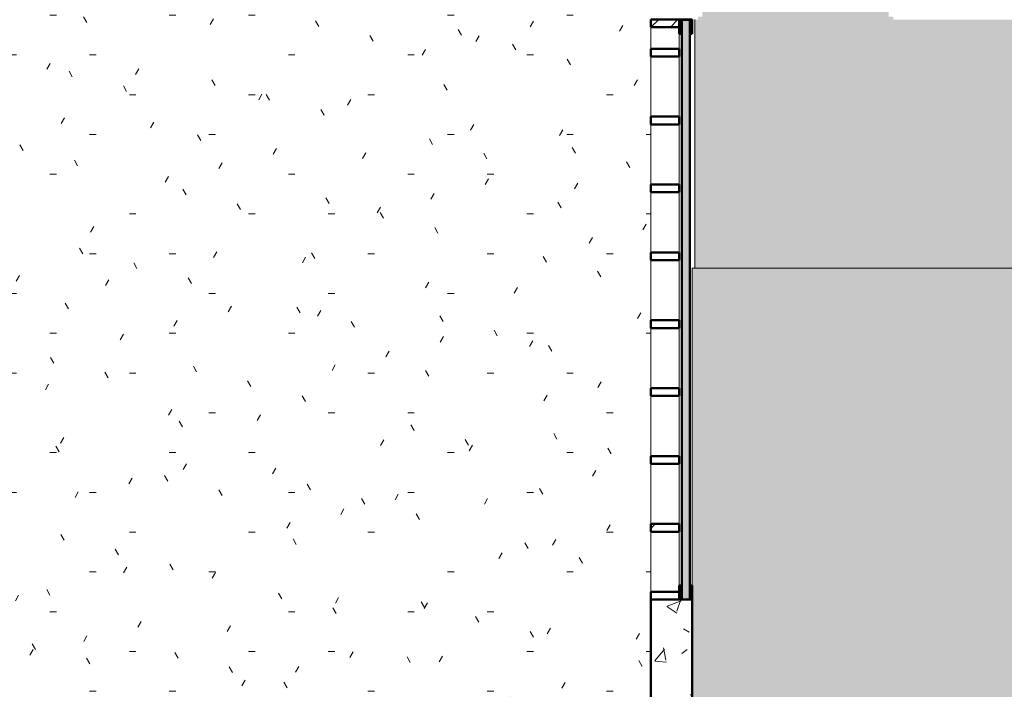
# Model space of a CAD drawing. Header units: inches. Extents: x -9465 to -7685, y 1648 to 3291.
# Tile 4 of 59: x -8822 to -8632, y 2205 to 2334. Entities that reach past the tile are written whole.
import ezdxf

# ---------------------------------------------------------------- set-up
doc = ezdxf.new("R2010")
doc.units = ezdxf.units.IN
doc.header["$MEASUREMENT"] = 0
for name, color, linetype, lineweight in [('A-FLOR', 192, 'Continuous', 13), ('A-GLAZ-CWMG', 51, 'Continuous', 9), ('A-GLAZ-CWMG-1', 51, 'Continuous', 50), ('A-WALL-1', 113, 'Continuous', 9), ('A-WALL-2', 113, 'Continuous', 50), ('A-WALL-PATT-1', 111, 'Continuous', 9), ('C-BLDG-PADS', 91, 'Continuous', 9), ('S-FNDN-1', 32, 'Continuous', 50)]:
    doc.layers.add(name, color=color, linetype=linetype, lineweight=lineweight)

# ---------------------------------------------------------------- blocks, each defined once
blk = doc.blocks.new('Rectangular Mullion - Profile_Polycarbonate_Upper and left-V24-SITE PLAN - PROPOSED OVER EXISTING SURVEY')
at = {"layer": 'A-GLAZ-CWMG'}
blk.add_hatch(color=256, dxfattribs=at).paths.add_polyline_path([(-2.75, -0.79), (-2.5, -0.79), (-2.5, -0.85), (-2.69, -0.85), (-2.69, -1.22), (-0.06, -1.22), (-0.06, 1.15), (-2.69, 1.15), (-2.69, 0.85), (-2.5, 0.85), (-2.5, 0.79), (-2.75, 0.79), (-2.75, 1.21), (0, 1.21), (0, -1.29), (-2.75, -1.29)], flags=0)
at = {"layer": 'A-GLAZ-CWMG-1'}
for p, q in [((-2.75, 0.79), (-2.75, 1.21)), ((-2.75, 1.21), (0, 1.21)), ((-2.5, 0.79), (-2.75, 0.79)), ((-0.06, 1.15), (-2.69, 1.15)), ((-2.69, 1.15), (-2.69, 0.85)), ((-2.69, 0.85), (-2.5, 0.85)), ((-2.5, 0.85), (-2.5, 0.79)), ((-0.06, -1.22), (-0.06, 1.15)), ((0, 1.21), (0, -1.29)), ((-2.75, -1.29), (-2.75, -0.79)), ((-2.75, -0.79), (-2.5, -0.79)), ((0, -1.29), (-2.75, -1.29)), ((-2.5, -0.85), (-2.69, -0.85)), ((-2.69, -0.85), (-2.69, -1.22)), ((-2.69, -1.22), (-0.06, -1.22)), ((-2.5, -0.79), (-2.5, -0.85))]:
    blk.add_line(p, q, dxfattribs=at)
blk = doc.blocks.new('Rectangular Mullion - Profile_Polycarbonate_right-V25-SITE PLAN - PROPOSED OVER EXISTING SURVEY')
at = {"layer": 'A-GLAZ-CWMG'}
blk.add_hatch(color=256, dxfattribs=at).paths.add_polyline_path([(0, -1.29), (0, 1.21), (-2.75, 1.21), (-2.75, 0.79), (-2.5, 0.79), (-2.5, 0.85), (-2.69, 0.85), (-2.69, 1.15), (-0.06, 1.15), (-0.06, -1.22), (-2.69, -1.22), (-2.69, -0.85), (-2.5, -0.85), (-2.5, -0.79), (-2.75, -0.79), (-2.75, -1.29)], flags=0)
at = {"layer": 'A-GLAZ-CWMG-1'}
for p, q in [((0, 1.21), (-2.75, 1.21)), ((-2.75, 1.21), (-2.75, 0.79)), ((-2.75, 0.79), (-2.5, 0.79)), ((-2.69, 0.85), (-2.69, 1.15)), ((-2.69, 1.15), (-0.06, 1.15)), ((-2.5, 0.85), (-2.69, 0.85)), ((-2.5, 0.79), (-2.5, 0.85)), ((-0.06, 1.15), (-0.06, -1.22)), ((0, -1.29), (0, 1.21)), ((-2.5, -0.79), (-2.75, -0.79)), ((-2.75, -0.79), (-2.75, -1.29)), ((-2.75, -1.29), (0, -1.29)), ((-2.69, -1.22), (-2.69, -0.85)), ((-2.69, -0.85), (-2.5, -0.85)), ((-0.06, -1.22), (-2.69, -1.22)), ((-2.5, -0.85), (-2.5, -0.79))]:
    blk.add_line(p, q, dxfattribs=at)
blk = doc.blocks.new('Rectangular Mullion - Stud - Base_Head-1250782-SITE PLAN - PROPOSED OVER EXISTING SURVEY')
at = {"layer": 'A-GLAZ-CWMG'}
for p, q in [((-8700.57, 2235.45), (-8700.57, 2223.84)), ((-8695.07, 2225.09), (-8695.07, 2235.45))]:
    blk.add_line(p, q, dxfattribs=at)
blk = doc.blocks.new('Rectangular Mullion - Stud - Base_Head-1249095-SITE PLAN - PROPOSED OVER EXISTING SURVEY')
at = {"layer": 'A-GLAZ-CWMG'}
for p, q in [((-8700.57, 2300.99), (-8700.57, 2289.38)), ((-8695.07, 2289.38), (-8695.07, 2300.99))]:
    blk.add_line(p, q, dxfattribs=at)
blk = doc.blocks.new('Rectangular Mullion - Stud - Vertical-V26-SITE PLAN - PROPOSED OVER EXISTING SURVEY')
at = {"layer": 'A-GLAZ-CWMG'}
h = blk.add_hatch(dxfattribs=at)
h.set_pattern_fill('FP_28', color=256, style=0, pattern_type=2)
h.set_pattern_definition([(94.764, (-2326.177, 8695.069), (40.0586324, -528.661461), [5.78, -572.217]), (78.69, (-2326.657, 8700.829), (29.538262, 195.692293), [7.343, -237.41]), (45, (-2325.217, 8708.03), (0, 47.99982), [5.431, -62.452]), (43.152, (-2321.377, 8711.869), (717.0111291, 675.189283), [10.527, -1042.195]), (77.005, (-2313.697, 8719.069), (-103.0144664, -430.381756), [6.404, -633.996]), (90, (-2312.257, 8725.31), (-48, 48), [12, -36]), (99.462, (-2312.257, 8737.309), (32.431268, -242.595055), [5.839, -286.133]), (95.711, (-2313.217, 8695.069), (38.4982772, -432.9499604), [4.824, -477.57]), (90, (-2313.697, 8699.87), (-48, 48), [7.2, -40.8]), (61.699, (-2313.697, 8707.069), (282.2772348, 531.0809484), [7.087, -701.624]), (37.875, (-2310.337, 8713.309), (-245.1691499, -185.3537404), [10.946, -536.339]), (50.711, (-2301.697, 8720.029), (234.7705538, 292.2789016), [6.822, -675.386]), (83.66, (-2297.377, 8725.309), (37.4618332, 385.1708218), [8.693, -425.965]), (101.889, (-2296.417, 8733.949), (139.16595084, -673.0177456), [9.32, -922.671]), (96.71, (-2298.337, 8695.069), (-53.5709543, 431.3441416), [8.216, -813.411]), (86.634, (-2299.297, 8703.229), (42.3658719, 768.3310203), [8.174, -809.237]), (56.31, (-2298.817, 8711.389), (-70.15367, -81.23038), [8.653, -164.413]), (42.51, (-2294.017, 8718.589), (524.0184615, 484.3432232), [7.814, -773.57]), (75.069, (-2288.257, 8723.869), (138.0208726, 529.5939244), [7.452, -737.709]), (90, (-2286.337, 8731.07), (-48, 48), [5.76, -42.24]), (102.995, (-2286.337, 8736.829), (-103.0144664, 430.381756), [6.404, -633.996]), (90, (-2334.337, 8709.95), (-48, 48), [0.127, -47.873]), (226.848, (-2327.137, 8716.669), (675.189283, 717.0111291), [10.527, -1042.195]), (243.435, (-2286.337, 8708.99), (-9.600274, -67.20011), [4.293, -103.038]), (261.87, (-2288.257, 8705.149), (-34.5597503, -289.9203474), [6.788, -332.623]), (293.199, (-2289.217, 8698.429), (107.5881307, -235.033544), [3.656, -361.902]), (63.435, (-2327.137, 8716.67), (9.600274, 67.20011), [5.367, -101.965]), (83.29, (-2324.737, 8721.469), (-53.5709543, -431.3441416), [8.216, -813.411]), (100.125, (-2323.777, 8729.629), (-147.32774017, 815.4060012), [13.653, -1351.608]), (100.305, (-2331.457, 8695.069), (-56.4485149, 286.463859), [5.367, -531.29]), (74.476, (-2332.417, 8700.349), (-148.9498558, -526.624866), [8.967, -887.747]), (47.121, (-2330.017, 8708.989), (-579.6829363, -620.580163), [9.17, -907.868]), (55.305, (-2323.777, 8715.709), (331.0066401, 483.4571689), [7.589, -751.357]), (80.538, (-2319.457, 8721.949), (32.431268, 242.595055), [8.759, -283.213]), (96.582, (-2318.017, 8730.589), (92.35702398, -816.42074175), [12.563, -1243.717]), (98.13, (-2319.457, 8695.069), (34.5597503, -289.9203474), [6.788, -332.623]), (78.69, (-2320.417, 8701.789), (29.538262, 195.692293), [7.343, -237.41]), (47.49, (-2318.977, 8708.989), (-484.3432232, -524.0184615), [7.814, -773.57]), (45, (-2313.697, 8714.75), (0, 47.99982), [8.825, -59.058]), (72.646, (-2307.457, 8720.989), (-197.4654137, -622.29174), [8.046, -796.58]), (93.366, (-2305.057, 8728.669), (42.3658719, -768.3310203), [8.174, -809.237]), (107.103, (-2305.537, 8736.829), (-150.7480936, 477.9233464), [6.529, -646.342]), (98.746, (-2307.457, 8695.069), (-55.2126118, 334.8907469), [6.313, -625.028]), (75.069, (-2308.417, 8701.309), (138.0208726, 529.5939244), [7.452, -737.709]), (57.995, (-2306.497, 8708.509), (-152.6274196, -234.6073836), [9.057, -443.774]), (40.101, (-2301.697, 8716.189), (-626.48815567, -525.04491417), [11.923, -1180.373]), (74.055, (-2292.577, 8723.869), (-60.67759, -188.377658), [6.989, -342.456]), (96.009, (-2290.657, 8730.589), (-52.9968317, 479.47453376), [9.17, -907.868]), (113.199, (-2291.617, 8739.709), (-107.5881307, 235.033544), [3.656, -361.902]), (99.462, (-2293.057, 8695.069), (32.431268, -242.595055), [5.839, -286.133]), (79.992, (-2294.017, 8700.829), (90.5232291, 528.9663772), [8.286, -820.322]), (52.595, (-2292.577, 8708.989), (476.4324888, 626.7276519), [10.272, -1016.972]), (60.945, (-2334.337, 8717.149), (183.8514204, 340.5266965), [4.942, -489.248]), (79.216, (-2331.937, 8721.469), (-148.40702066, -767.1604139), [10.261, -1015.861]), (97.125, (-2330.017, 8731.549), (36.1841847, -337.476941), [11.61, -375.379])])
h.paths.add_polyline_path([(-1.5, -5.5), (-1.5, 0), (0, 0), (0, -5.5)], flags=0)
at = {"layer": 'A-GLAZ-CWMG-1'}
for p, q in [((-1.5, 0), (0, 0)), ((-1.5, -5.5), (-1.5, 0)), ((0, 0), (0, -5.5)), ((0, -5.5), (-1.5, -5.5))]:
    blk.add_line(p, q, dxfattribs=at)
blk = doc.blocks.new('Rectangular Mullion - Stud - Vertical-V27-SITE PLAN - PROPOSED OVER EXISTING SURVEY')
at = {"layer": 'A-GLAZ-CWMG'}
h = blk.add_hatch(dxfattribs=at)
h.set_pattern_fill('FP_29', color=256, style=0, pattern_type=2)
h.set_pattern_definition([(85.236, (2214.177, 8695.069), (-48.003091, -527.9993728), [5.78, -572.217]), (101.31, (2214.657, 8700.829), (-48.000631, 191.999797), [7.343, -237.41]), (135, (2213.217, 8708.03), (-47.99982, 4e-15), [5.431, -62.452]), (136.848, (2209.377, 8711.869), (-720.0054016, 671.99534875), [10.527, -1042.195]), (102.995, (2201.697, 8719.069), (96.0027581, -431.9998919), [6.404, -633.996]), (90, (2200.257, 8725.31), (-48, 48), [12, -36]), (80.538, (2200.257, 8737.309), (-47.9985515, -240.0005975), [5.839, -286.133]), (84.289, (2201.217, 8695.069), (-48.0028657, -431.9994334), [4.824, -477.57]), (90, (2201.697, 8699.87), (-48, 48), [7.2, -40.8]), (118.301, (2201.697, 8707.069), (-288.0020447, 527.998327), [7.087, -701.624]), (142.125, (2198.337, 8713.309), (239.999768, -192.0000846), [10.946, -536.339]), (129.289, (2189.697, 8720.029), (-239.9978918, 288.0020507), [6.822, -675.386]), (96.34, (2185.377, 8725.309), (-47.9989925, 384.000062), [8.693, -425.965]), (78.111, (2184.417, 8733.949), (-144.0038949, -671.9992009), [9.32, -922.671]), (83.29, (2186.337, 8695.069), (48.0013676, 431.9994032), [8.216, -813.411]), (93.366, (2187.297, 8703.229), (-47.9941455, 767.9999908), [8.174, -809.237]), (123.69, (2186.817, 8711.389), (47.999482, -95.9998), [8.653, -164.413]), (137.49, (2182.017, 8718.589), (-528.0038514, 479.995457), [7.814, -773.57]), (104.931, (2176.257, 8723.869), (-143.9960811, 528.0005821), [7.452, -737.709]), (90, (2174.337, 8731.07), (-48, 48), [5.76, -42.24]), (77.005, (2174.337, 8736.829), (96.0027581, 431.9998919), [6.404, -633.996]), (90, (2222.337, 8709.95), (-48, 48), [0.127, -47.873]), (313.152, (2215.137, 8716.669), (-671.99534875, 720.0054016), [10.527, -1042.195]), (296.565, (2174.337, 8708.99), (47.99984, -48.00037), [4.293, -103.038]), (278.13, (2176.257, 8705.149), (47.999308, -288.000435), [6.788, -332.623]), (246.801, (2177.217, 8698.429), (-96.001424, -239.9993736), [3.656, -361.902]), (116.565, (2215.137, 8716.67), (-47.99984, 48.00037), [5.367, -101.965]), (96.71, (2212.737, 8721.469), (48.0013676, -431.9994032), [8.216, -813.411]), (79.875, (2211.777, 8729.629), (144.00431608, 815.99948943), [13.653, -1351.608]), (79.695, (2219.457, 8695.069), (48.001012, 287.999792), [5.367, -531.29]), (105.524, (2220.417, 8700.349), (143.9992981, -528.0000106), [8.967, -887.747]), (132.879, (2218.017, 8708.989), (576.0013875, -623.99875554), [9.17, -907.868]), (124.695, (2211.777, 8715.709), (-335.9990003, 480.0009393), [7.589, -751.357]), (99.462, (2207.457, 8721.949), (-47.9985515, 240.0005975), [8.759, -283.213]), (83.418, (2206.017, 8730.589), (-96.00084755, -816.000297), [12.563, -1243.717]), (81.87, (2207.457, 8695.069), (-47.999308, -288.000435), [6.788, -332.623]), (101.31, (2208.417, 8701.789), (-48.000631, 191.999797), [7.343, -237.41]), (132.51, (2206.977, 8708.989), (479.995457, -528.0038514), [7.814, -773.57]), (135, (2201.697, 8714.75), (-47.99982, 4e-15), [8.825, -59.058]), (107.354, (2195.457, 8720.989), (192.0000606, -623.9996602), [8.046, -796.58]), (86.634, (2193.057, 8728.669), (-47.9941455, -767.9999908), [8.174, -809.237]), (72.897, (2193.537, 8736.829), (144.0022152, 479.9990362), [6.529, -646.342]), (81.254, (2195.457, 8695.069), (47.999472, 336.0004398), [6.313, -625.028]), (104.931, (2196.417, 8701.309), (-143.9960811, 528.0005821), [7.452, -737.709]), (122.005, (2194.497, 8708.509), (143.9981528, -240.000595), [9.057, -443.774]), (139.899, (2189.697, 8716.189), (623.99921038, -528.00052702), [11.923, -1180.373]), (105.945, (2180.577, 8723.869), (47.9989103, -192.0000434), [6.989, -342.456]), (83.991, (2178.657, 8730.589), (48.0004362, 480.0004696), [9.17, -907.868]), (66.801, (2179.617, 8739.709), (96.001424, 239.9993736), [3.656, -361.902]), (80.538, (2181.057, 8695.069), (-47.9985515, -240.0005975), [5.839, -286.133]), (100.008, (2182.017, 8700.829), (-96.0005949, 527.9997812), [8.286, -820.322]), (127.405, (2180.577, 8708.989), (-479.995995, 624.0026529), [10.272, -1016.972]), (119.055, (2222.337, 8717.149), (-192.0020315, 335.9985055), [4.942, -489.248]), (100.784, (2219.937, 8721.469), (143.9963161, -768.0005243), [10.261, -1015.861]), (82.875, (2218.017, 8731.549), (-48.00023, -335.999939), [11.61, -375.379])])
h.paths.add_polyline_path([(0, 0), (-1.5, 0), (-1.5, -5.5), (0, -5.5)], flags=0)
at = {"layer": 'A-GLAZ-CWMG-1'}
for p, q in [((-1.5, 0), (-1.5, -5.5)), ((0, 0), (-1.5, 0)), ((0, -5.5), (0, 0)), ((-1.5, -5.5), (0, -5.5))]:
    blk.add_line(p, q, dxfattribs=at)
blk = doc.blocks.new('Rectangular Mullion - Stud - Vertical-V28-SITE PLAN - PROPOSED OVER EXISTING SURVEY')
at = {"layer": 'A-GLAZ-CWMG-1'}
for p, q in [((0, 0), (1.5, 0)), ((0, -5.5), (0, 0)), ((1.5, 0), (1.5, -5.5)), ((1.5, -5.5), (0, -5.5))]:
    blk.add_line(p, q, dxfattribs=at)
blk = doc.blocks.new('Rectangular Mullion - Stud - Vertical-V29-SITE PLAN - PROPOSED OVER EXISTING SURVEY')
at = {"layer": 'A-GLAZ-CWMG-1'}
for p, q in [((0, 0), (1.5, 0)), ((0, -5.5), (0, 0)), ((1.5, 0), (1.5, -5.5)), ((1.5, -5.5), (0, -5.5))]:
    blk.add_line(p, q, dxfattribs=at)
blk = doc.blocks.new('Rectangular Mullion - Stud - Vertical-V30-SITE PLAN - PROPOSED OVER EXISTING SURVEY')
at = {"layer": 'A-GLAZ-CWMG'}
h = blk.add_hatch(dxfattribs=at)
h.set_pattern_fill('FP_30', color=256, style=0, pattern_type=2)
h.set_pattern_definition([(94.764, (-2305.942, 8695.069), (40.0586324, -528.661461), [5.78, -572.217]), (78.69, (-2306.422, 8700.829), (29.538262, 195.692293), [7.343, -237.41]), (45, (-2304.982, 8708.03), (0, 47.99982), [5.431, -62.452]), (43.152, (-2301.142, 8711.869), (717.0111291, 675.189283), [10.527, -1042.195]), (77.005, (-2293.462, 8719.069), (-103.0144664, -430.381756), [6.404, -633.996]), (90, (-2292.02, 8725.31), (-48, 48), [12, -36]), (99.462, (-2292.022, 8737.309), (32.431268, -242.595055), [5.839, -286.133]), (95.711, (-2292.982, 8695.069), (38.4982772, -432.9499604), [4.824, -477.57]), (90, (-2293.46, 8699.87), (-48, 48), [7.2, -40.8]), (61.699, (-2293.462, 8707.069), (282.2772348, 531.0809484), [7.087, -701.624]), (37.875, (-2290.102, 8713.309), (-245.1691499, -185.3537404), [10.946, -536.339]), (50.711, (-2281.462, 8720.029), (234.7705538, 292.2789016), [6.822, -675.386]), (83.66, (-2277.142, 8725.309), (37.4618332, 385.1708218), [8.693, -425.965]), (101.889, (-2276.182, 8733.949), (139.16595084, -673.0177456), [9.32, -922.671]), (96.71, (-2278.102, 8695.069), (-53.5709543, 431.3441416), [8.216, -813.411]), (86.634, (-2279.062, 8703.229), (42.3658719, 768.3310203), [8.174, -809.237]), (56.31, (-2278.582, 8711.389), (-70.15367, -81.23038), [8.653, -164.413]), (42.51, (-2273.782, 8718.589), (524.0184615, 484.3432232), [7.814, -773.57]), (75.069, (-2268.022, 8723.869), (138.0208726, 529.5939244), [7.452, -737.709]), (90, (-2266.1, 8731.07), (-48, 48), [5.76, -42.24]), (102.995, (-2266.102, 8736.829), (-103.0144664, 430.381756), [6.404, -633.996]), (90, (-2314.1, 8709.95), (-48, 48), [0.127, -47.873]), (226.848, (-2306.902, 8716.669), (675.189283, 717.0111291), [10.527, -1042.195]), (243.435, (-2266.102, 8708.99), (-9.600274, -67.20011), [4.293, -103.038]), (261.87, (-2268.022, 8705.149), (-34.5597503, -289.9203474), [6.788, -332.623]), (293.199, (-2268.982, 8698.429), (107.5881307, -235.033544), [3.656, -361.902]), (63.435, (-2306.902, 8716.67), (9.600274, 67.20011), [5.367, -101.965]), (83.29, (-2304.502, 8721.469), (-53.5709543, -431.3441416), [8.216, -813.411]), (100.125, (-2303.542, 8729.629), (-147.32774017, 815.4060012), [13.653, -1351.608]), (100.305, (-2311.222, 8695.069), (-56.4485149, 286.463859), [5.367, -531.29]), (74.476, (-2312.182, 8700.349), (-148.9498558, -526.624866), [8.967, -887.747]), (47.121, (-2309.782, 8708.989), (-579.6829363, -620.580163), [9.17, -907.868]), (55.305, (-2303.542, 8715.709), (331.0066401, 483.4571689), [7.589, -751.357]), (80.538, (-2299.222, 8721.949), (32.431268, 242.595055), [8.759, -283.213]), (96.582, (-2297.782, 8730.589), (92.35702398, -816.42074175), [12.563, -1243.717]), (98.13, (-2299.222, 8695.069), (34.5597503, -289.9203474), [6.788, -332.623]), (78.69, (-2300.182, 8701.789), (29.538262, 195.692293), [7.343, -237.41]), (47.49, (-2298.742, 8708.989), (-484.3432232, -524.0184615), [7.814, -773.57]), (45, (-2293.462, 8714.75), (0, 47.99982), [8.825, -59.058]), (72.646, (-2287.222, 8720.989), (-197.4654137, -622.29174), [8.046, -796.58]), (93.366, (-2284.822, 8728.669), (42.3658719, -768.3310203), [8.174, -809.237]), (107.103, (-2285.302, 8736.829), (-150.7480936, 477.9233464), [6.529, -646.342]), (98.746, (-2287.222, 8695.069), (-55.2126118, 334.8907469), [6.313, -625.028]), (75.069, (-2288.182, 8701.309), (138.0208726, 529.5939244), [7.452, -737.709]), (57.995, (-2286.262, 8708.509), (-152.6274196, -234.6073836), [9.057, -443.774]), (40.101, (-2281.462, 8716.189), (-626.48815567, -525.04491417), [11.923, -1180.373]), (74.055, (-2272.342, 8723.869), (-60.67759, -188.377658), [6.989, -342.456]), (96.009, (-2270.422, 8730.589), (-52.9968317, 479.47453376), [9.17, -907.868]), (113.199, (-2271.382, 8739.709), (-107.5881307, 235.033544), [3.656, -361.902]), (99.462, (-2272.822, 8695.069), (32.431268, -242.595055), [5.839, -286.133]), (79.992, (-2273.782, 8700.829), (90.5232291, 528.9663772), [8.286, -820.322]), (52.595, (-2272.342, 8708.989), (476.4324888, 626.7276519), [10.272, -1016.972]), (60.945, (-2314.102, 8717.149), (183.8514204, 340.5266965), [4.942, -489.248]), (79.216, (-2311.702, 8721.469), (-148.40702066, -767.1604139), [10.261, -1015.861]), (97.125, (-2309.782, 8731.549), (36.1841847, -337.476941), [11.61, -375.379])])
h.paths.add_polyline_path([(0, -5.5), (0, 0), (1.5, 0), (1.48, -5.5)], flags=0)
at = {"layer": 'A-GLAZ-CWMG-1'}
for p, q in [((0, 0), (1.5, 0)), ((0, -5.5), (0, 0)), ((1.5, 0), (1.5, -5.5)), ((1.5, -5.5), (0, -5.5))]:
    blk.add_line(p, q, dxfattribs=at)
blk = doc.blocks.new('Rectangular Mullion - Stud - Vertical-V31-SITE PLAN - PROPOSED OVER EXISTING SURVEY')
at = {"layer": 'A-GLAZ-CWMG-1'}
for p, q in [((0, 0), (1.5, 0)), ((0, -5.5), (0, 0)), ((1.5, 0), (1.5, -5.5)), ((1.5, -5.5), (0, -5.5))]:
    blk.add_line(p, q, dxfattribs=at)
blk = doc.blocks.new('Rectangular Mullion - Stud - Vertical-V32-SITE PLAN - PROPOSED OVER EXISTING SURVEY')
at = {"layer": 'A-GLAZ-CWMG-1'}
for p, q in [((0, 0), (1.5, 0)), ((0, -5.5), (0, 0)), ((1.5, 0), (1.5, -5.5)), ((1.5, -5.5), (0, -5.5))]:
    blk.add_line(p, q, dxfattribs=at)
blk = doc.blocks.new('Rectangular Mullion - Stud - Vertical-V33-SITE PLAN - PROPOSED OVER EXISTING SURVEY')
at = {"layer": 'A-GLAZ-CWMG-1'}
for p, q in [((0, 0), (1.5, 0)), ((0, -5.5), (0, 0)), ((1.5, 0), (1.5, -5.5)), ((1.5, -5.5), (0, -5.5))]:
    blk.add_line(p, q, dxfattribs=at)
blk = doc.blocks.new('Rectangular Mullion - Stud - Vertical-V34-SITE PLAN - PROPOSED OVER EXISTING SURVEY')
at = {"layer": 'A-GLAZ-CWMG'}
h = blk.add_hatch(dxfattribs=at)
h.set_pattern_fill('FP_31', color=256, style=0, pattern_type=2)
h.set_pattern_definition([(94.764, (-2227.286, 8695.069), (40.0586324, -528.661461), [5.78, -572.217]), (78.69, (-2227.766, 8700.829), (29.538262, 195.692293), [7.343, -237.41]), (45, (-2226.326, 8708.03), (0, 47.99982), [5.431, -62.452]), (43.152, (-2222.486, 8711.869), (717.0111291, 675.189283), [10.527, -1042.195]), (77.005, (-2214.806, 8719.069), (-103.0144664, -430.381756), [6.404, -633.996]), (90, (-2213.366, 8725.31), (-48, 48), [12, -36]), (99.462, (-2213.366, 8737.309), (32.431268, -242.595055), [5.839, -286.133]), (95.711, (-2214.326, 8695.069), (38.4982772, -432.9499604), [4.824, -477.57]), (90, (-2214.806, 8699.87), (-48, 48), [7.2, -40.8]), (61.699, (-2214.806, 8707.069), (282.2772348, 531.0809484), [7.087, -701.624]), (37.875, (-2211.446, 8713.309), (-245.1691499, -185.3537404), [10.946, -536.339]), (50.711, (-2202.806, 8720.029), (234.7705538, 292.2789016), [6.822, -675.386]), (83.66, (-2198.486, 8725.309), (37.4618332, 385.1708218), [8.693, -425.965]), (101.889, (-2197.526, 8733.949), (139.16595084, -673.0177456), [9.32, -922.671]), (96.71, (-2199.446, 8695.069), (-53.5709543, 431.3441416), [8.216, -813.411]), (86.634, (-2200.406, 8703.229), (42.3658719, 768.3310203), [8.174, -809.237]), (56.31, (-2199.926, 8711.389), (-70.15367, -81.23038), [8.653, -164.413]), (42.51, (-2195.126, 8718.589), (524.0184615, 484.3432232), [7.814, -773.57]), (75.069, (-2189.366, 8723.869), (138.0208726, 529.5939244), [7.452, -737.709]), (90, (-2187.446, 8731.07), (-48, 48), [5.76, -42.24]), (102.995, (-2187.446, 8736.829), (-103.0144664, 430.381756), [6.404, -633.996]), (90, (-2235.446, 8709.95), (-48, 48), [0.127, -47.873]), (226.848, (-2228.246, 8716.669), (675.189283, 717.0111291), [10.527, -1042.195]), (243.435, (-2187.446, 8708.99), (-9.600274, -67.20011), [4.293, -103.038]), (261.87, (-2189.366, 8705.149), (-34.5597503, -289.9203474), [6.788, -332.623]), (293.199, (-2190.326, 8698.429), (107.5881307, -235.033544), [3.656, -361.902]), (63.435, (-2228.246, 8716.67), (9.600274, 67.20011), [5.367, -101.965]), (83.29, (-2225.846, 8721.469), (-53.5709543, -431.3441416), [8.216, -813.411]), (100.125, (-2224.886, 8729.629), (-147.32774017, 815.4060012), [13.653, -1351.608]), (100.305, (-2232.566, 8695.069), (-56.4485149, 286.463859), [5.367, -531.29]), (74.476, (-2233.526, 8700.349), (-148.9498558, -526.624866), [8.967, -887.747]), (47.121, (-2231.126, 8708.989), (-579.6829363, -620.580163), [9.17, -907.868]), (55.305, (-2224.886, 8715.709), (331.0066401, 483.4571689), [7.589, -751.357]), (80.538, (-2220.566, 8721.949), (32.431268, 242.595055), [8.759, -283.213]), (96.582, (-2219.126, 8730.589), (92.35702398, -816.42074175), [12.563, -1243.717]), (98.13, (-2220.566, 8695.069), (34.5597503, -289.9203474), [6.788, -332.623]), (78.69, (-2221.526, 8701.789), (29.538262, 195.692293), [7.343, -237.41]), (47.49, (-2220.086, 8708.989), (-484.3432232, -524.0184615), [7.814, -773.57]), (45, (-2214.806, 8714.75), (0, 47.99982), [8.825, -59.058]), (72.646, (-2208.566, 8720.989), (-197.4654137, -622.29174), [8.046, -796.58]), (93.366, (-2206.166, 8728.669), (42.3658719, -768.3310203), [8.174, -809.237]), (107.103, (-2206.646, 8736.829), (-150.7480936, 477.9233464), [6.529, -646.342]), (98.746, (-2208.566, 8695.069), (-55.2126118, 334.8907469), [6.313, -625.028]), (75.069, (-2209.526, 8701.309), (138.0208726, 529.5939244), [7.452, -737.709]), (57.995, (-2207.606, 8708.509), (-152.6274196, -234.6073836), [9.057, -443.774]), (40.101, (-2202.806, 8716.189), (-626.48815567, -525.04491417), [11.923, -1180.373]), (74.055, (-2193.686, 8723.869), (-60.67759, -188.377658), [6.989, -342.456]), (96.009, (-2191.766, 8730.589), (-52.9968317, 479.47453376), [9.17, -907.868]), (113.199, (-2192.726, 8739.709), (-107.5881307, 235.033544), [3.656, -361.902]), (99.462, (-2194.166, 8695.069), (32.431268, -242.595055), [5.839, -286.133]), (79.992, (-2195.126, 8700.829), (90.5232291, 528.9663772), [8.286, -820.322]), (52.595, (-2193.686, 8708.989), (476.4324888, 626.7276519), [10.272, -1016.972]), (60.945, (-2235.446, 8717.149), (183.8514204, 340.5266965), [4.942, -489.248]), (79.216, (-2233.046, 8721.469), (-148.40702066, -767.1604139), [10.261, -1015.861]), (97.125, (-2231.126, 8731.549), (36.1841847, -337.476941), [11.61, -375.379])])
h.paths.add_polyline_path([(0, 0), (1.5, 0), (1.5, -5.5), (0, -5.5)], flags=0)
at = {"layer": 'A-GLAZ-CWMG-1'}
for p, q in [((0, 0), (1.5, 0)), ((0, -5.5), (0, 0)), ((1.5, 0), (1.5, -5.5)), ((1.5, -5.5), (0, -5.5))]:
    blk.add_line(p, q, dxfattribs=at)
blk = doc.blocks.new('Rectangular Mullion - Stud - Base_Head-1283823-SITE PLAN - PROPOSED OVER EXISTING SURVEY')
at = {"layer": 'A-GLAZ-CWMG'}
for p, q in [((-8700.57, 2332.84), (-8700.57, 2328.71)), ((-8695.07, 2328.71), (-8695.07, 2331.59))]:
    blk.add_line(p, q, dxfattribs=at)
blk = doc.blocks.new('Rectangular Mullion - Stud - Vertical-V35-SITE PLAN - PROPOSED OVER EXISTING SURVEY')
at = {"layer": 'A-GLAZ-CWMG-1'}
for p, q in [((0, 0), (1.5, 0)), ((0, -5.5), (0, 0)), ((1.5, 0), (1.5, -5.5)), ((1.5, -5.5), (0, -5.5))]:
    blk.add_line(p, q, dxfattribs=at)

msp = doc.modelspace()

# ---------------------------------------------------------------- hatches: boundary and pattern name
at = {"layer": 'A-FLOR'}
h = msp.add_hatch(color=256, dxfattribs=at)
h.paths.add_polyline_path([(-8692.07, 2286.34), (-8432.57, 2286.34), (-8432.57, 2334.21), (-8623.82, 2334.21), (-8623.82, 2334.34), (-8653.73, 2334.34), (-8653.73, 2334.91), (-8654.57, 2334.91), (-8654.57, 2336.34), (-8654.98, 2336.34), (-8654.98, 2338.65), (-8654.57, 2338.65), (-8654.57, 2340.9), (-8653.73, 2340.9), (-8653.73, 2342.34), (-8623.82, 2342.34), (-8623.82, 2386.43), (-8624.01, 2386.43), (-8624.01, 2387.18), (-8625.01, 2387.18), (-8625.01, 2392.18), (-8624.01, 2392.18), (-8624.01, 2422.93), (-8625.01, 2422.93), (-8625.01, 2427.93), (-8624.01, 2427.93), (-8624.01, 2428.43), (-8623.82, 2428.43), (-8623.82, 2430.77), (-8630.01, 2430.77), (-8630.01, 2435.9), (-8623.82, 2435.9), (-8623.82, 2478.34), (-8692.07, 2478.34), (-8692.07, 2474.34), (-8658.07, 2474.34), (-8658.07, 2472.34), (-8692.07, 2472.34), (-8692.07, 2408.34), (-8658.07, 2408.34), (-8658.07, 2406.34), (-8692.07, 2406.34), (-8692.07, 2342.34), (-8691.41, 2342.34), (-8691.41, 2340.9), (-8690.57, 2340.9), (-8690.57, 2338.65), (-8690.16, 2338.65), (-8690.16, 2336.34), (-8690.57, 2336.34), (-8690.57, 2334.91), (-8691.41, 2334.91), (-8691.41, 2334.34), (-8692.07, 2334.34), (-8692.07, 2315.58)], flags=0)
h.paths.add_polyline_path([(-8629.32, 2290.65), (-8629.32, 2296.15), (-8623.82, 2296.15), (-8623.82, 2290.65), (-8625.91, 2290.65)], flags=0)
msp.add_hatch(color=256, dxfattribs=at).paths.add_polyline_path([(-8682.03, 2046.34), (-8629.32, 2046.34), (-8629.32, 2286.34), (-8692.57, 2286.34), (-8692.57, 2046.34)], flags=0)
at = {"layer": 'A-WALL-1'}
msp.add_hatch(color=256, dxfattribs=at).paths.add_polyline_path([(-8692.99, 2222.4), (-8692.99, 2334.27), (-8694.57, 2334.27), (-8694.57, 2222.4)], flags=0)
at = {"layer": 'A-WALL-PATT-1'}
h = msp.add_hatch(dxfattribs=at)
h.set_pattern_fill('FP_1', color=256, style=0, pattern_type=2)
h.set_pattern_definition([(50, (0, 0), (27.5427, -2.40992), [2.88, -31.68]), (355, (0, 0), (-5.32784, 28.88427), [2.304, -25.344]), (100.451, (2.295, -0.2), (22.21532, 26.47393), [2.448, -26.924]), (46.184, (0, 7.68), (40.98187, -6.35642), [4.32, -47.52]), (96.636, (3.415, 7.15), (35.89075, 37.40619), [3.671, -40.386]), (351.184, (0, 7.68), (35.89097, 37.40622), [3.456, -38.016]), (21, (3.84, 5.76), (22.921036, -15.46073), [2.88, -31.68]), (326, (3.84, 5.76), (9.34353, 27.84574), [2.304, -25.344]), (71.451, (5.75, 4.472), (32.26477, 12.38442), [2.448, -26.924]), (37.5, (0, 0), (0.466855, 12.782707), [1.267, -23.77, 1.267, -24.461, -25.44]), (37.5, (0, 0), (0.466855, 12.782707), [-50.765, 1.267, -24.173]), (7.5, (0, 0), (10.10159, 15.14509), [1.267, -13.402, 1.267, -23.194, -9.696]), (7.5, (0, 0), (10.10159, 15.14509), [-39.13, 1.267, -8.429]), (327.5, (-8.563, 0), (20.499161, -0.86578), [1.267, -8.333, 1.267, -28.685, -39.744]), (327.5, (-8.563, 0), (20.499161, -0.86578), [-39.552, 1.267, -38.477]), (317.5, (-12.403, 0), (22.39478, 3.844288), [1.267, -11.213, 1.267, -18.624, -28.224]), (317.5, (-12.403, 0), (22.39478, 3.844288), [-32.371, 1.267, -26.957])])
h.paths.add_polyline_path([(-8692.57, 2046.34), (-8692.57, 2222.34), (-8700.57, 2222.34), (-8700.57, 2046.34)], flags=0)
at = {"layer": 'C-BLDG-PADS'}
h = msp.add_hatch(dxfattribs=at)
h.set_pattern_fill('FP_34', color=256, style=0, pattern_type=2)
h.set_pattern_definition([(0, (0, 1.054), (30.72, 7.678), [1.267, -21.773, 1.267, -21.773, -122.88]), (0, (0, 1.054), (30.72, 7.678), [-46.08, 1.267, -44.813, 1.267, -21.773, -53.76]), (0, (0, 1.054), (30.72, 7.678), [-115.2, 1.267, -14.093, 1.267, -37.133]), (120.005, (11.52, 4.894), (-22.011061, 22.7589156), [1.267, -21.769, 1.267, -21.769, -122.86]), (120.005, (11.52, 4.894), (-22.011061, 22.7589156), [-46.073, 1.267, -44.806, 1.267, -21.769, -53.751]), (120.005, (11.52, 4.894), (-22.011061, 22.7589156), [-115.181, 1.267, -14.091, 1.267, -37.127]), (239.995, (15.36, 20.25), (-8.708581, -30.4383444), [1.267, -21.769, 1.267, -21.769, -122.86]), (239.995, (15.36, 20.25), (-8.708581, -30.4383444), [-46.073, 1.267, -44.806, 1.267, -21.769, -53.751]), (239.995, (15.36, 20.25), (-8.708581, -30.4383444), [-115.181, 1.267, -14.091, 1.267, -37.127])])
h.paths.add_polyline_path([(-8700.57, 2054.34), (-8700.57, 2399.21), (-8736.19, 2399.21), (-8736.19, 2477.71), (-8868.57, 2477.71), (-8868.57, 2054.34), (-8724.57, 2054.34)], flags=0)
h.paths.add_polyline_path([(-8811.33, 2054.69), (-8848.57, 2054.69), (-8848.57, 2056.69), (-8724.57, 2056.69), (-8724.57, 2054.69), (-8808.49, 2054.69)], flags=0)
h.paths.add_polyline_path([(-8723.29, 2056.04), (-8724.29, 2056.04), (-8724.29, 2058.87), (-8723.29, 2058.87), (-8723.29, 2056.69)], flags=0)
h.paths.add_polyline_path([(-8849.85, 2056.04), (-8849.85, 2058.87), (-8848.85, 2058.87), (-8848.85, 2056.04)], flags=0)
h.paths.add_polyline_path([(-8701.52, 2405.96), (-8700.57, 2405.96), (-8700.57, 2477.71), (-8729.44, 2477.71), (-8729.44, 2405.96)], flags=0)

# ---------------------------------------------------------------- linework, layer by layer
at = {"layer": 'A-FLOR'}
for p, q in [((-8692.07, 2334.34), (-8692.07, 2286.34)), ((-8432.57, 2286.34), (-8692.57, 2286.34)), ((-8692.57, 2286.34), (-8692.57, 2225.09))]:
    msp.add_line(p, q, dxfattribs=at)
at = {"layer": 'A-WALL-2'}
for p, q in [((-8692.99, 2334.27), (-8694.57, 2334.27)), ((-8694.57, 2334.27), (-8694.57, 2222.4)), ((-8692.99, 2222.4), (-8692.99, 2334.27)), ((-8694.57, 2222.4), (-8692.99, 2222.4))]:
    msp.add_line(p, q, dxfattribs=at)
at = {"layer": 'S-FNDN-1'}
for p, q in [((-8692.57, 2222.34), (-8700.57, 2222.34)), ((-8700.57, 2222.34), (-8700.57, 2054.34)), ((-8692.57, 2046.34), (-8692.57, 2222.34))]:
    msp.add_line(p, q, dxfattribs=at)

# ---------------------------------------------------------------- block references
at = {"layer": 'A-GLAZ-CWMG', "extrusion": (0, 0, -1)}
for name, p, rotation in [('Rectangular Mullion - Stud - Vertical-V26-SITE PLAN - PROPOSED OVER EXISTING SURVEY', (8695.07, 2334.34), 90), ('Rectangular Mullion - Profile_Polycarbonate_Upper and left-V24-SITE PLAN - PROPOSED OVER EXISTING SURVEY', (8693.78, 2334.34), 89.99999999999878), ('Rectangular Mullion - Stud - Vertical-V35-SITE PLAN - PROPOSED OVER EXISTING SURVEY', (8695.07, 2327.21), 90), ('Rectangular Mullion - Stud - Vertical-V30-SITE PLAN - PROPOSED OVER EXISTING SURVEY', (8695.07, 2314.1), 90), ('Rectangular Mullion - Stud - Vertical-V29-SITE PLAN - PROPOSED OVER EXISTING SURVEY', (8695.07, 2300.99), 90), ('Rectangular Mullion - Stud - Vertical-V28-SITE PLAN - PROPOSED OVER EXISTING SURVEY', (8695.07, 2287.88), 90), ('Rectangular Mullion - Stud - Vertical-V31-SITE PLAN - PROPOSED OVER EXISTING SURVEY', (8695.07, 2274.77), 90), ('Rectangular Mullion - Stud - Vertical-V32-SITE PLAN - PROPOSED OVER EXISTING SURVEY', (8695.07, 2261.66), 90), ('Rectangular Mullion - Stud - Vertical-V33-SITE PLAN - PROPOSED OVER EXISTING SURVEY', (8695.07, 2248.56), 90), ('Rectangular Mullion - Stud - Vertical-V34-SITE PLAN - PROPOSED OVER EXISTING SURVEY', (8695.07, 2235.45), 90)]:
    msp.add_blockref(name, p, dxfattribs=dict(at, rotation=rotation))
at = {"layer": 'A-GLAZ-CWMG'}
for name, p in [('Rectangular Mullion - Stud - Base_Head-1283823-SITE PLAN - PROPOSED OVER EXISTING SURVEY', (0, 0)), ('Rectangular Mullion - Stud - Base_Head-1249095-SITE PLAN - PROPOSED OVER EXISTING SURVEY', (0, 26.22)), ('Rectangular Mullion - Stud - Base_Head-1249095-SITE PLAN - PROPOSED OVER EXISTING SURVEY', (0, 13.11)), ('Rectangular Mullion - Stud - Base_Head-1249095-SITE PLAN - PROPOSED OVER EXISTING SURVEY', (0, 0)), ('Rectangular Mullion - Stud - Base_Head-1249095-SITE PLAN - PROPOSED OVER EXISTING SURVEY', (0, -13.11)), ('Rectangular Mullion - Stud - Base_Head-1249095-SITE PLAN - PROPOSED OVER EXISTING SURVEY', (0, -26.22)), ('Rectangular Mullion - Stud - Base_Head-1249095-SITE PLAN - PROPOSED OVER EXISTING SURVEY', (0, -39.33)), ('Rectangular Mullion - Stud - Base_Head-1249095-SITE PLAN - PROPOSED OVER EXISTING SURVEY', (0, -52.44)), ('Rectangular Mullion - Stud - Base_Head-1250782-SITE PLAN - PROPOSED OVER EXISTING SURVEY', (0, 0))]:
    msp.add_blockref(name, p, dxfattribs=at)
for name, p, rotation in [('Rectangular Mullion - Stud - Vertical-V27-SITE PLAN - PROPOSED OVER EXISTING SURVEY', (-8695.07, 2222.34), 270), ('Rectangular Mullion - Profile_Polycarbonate_right-V25-SITE PLAN - PROPOSED OVER EXISTING SURVEY', (-8693.78, 2222.34), 270.0000000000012)]:
    msp.add_blockref(name, p, dxfattribs=dict(at, rotation=rotation))

doc.saveas('drawing.dxf')
